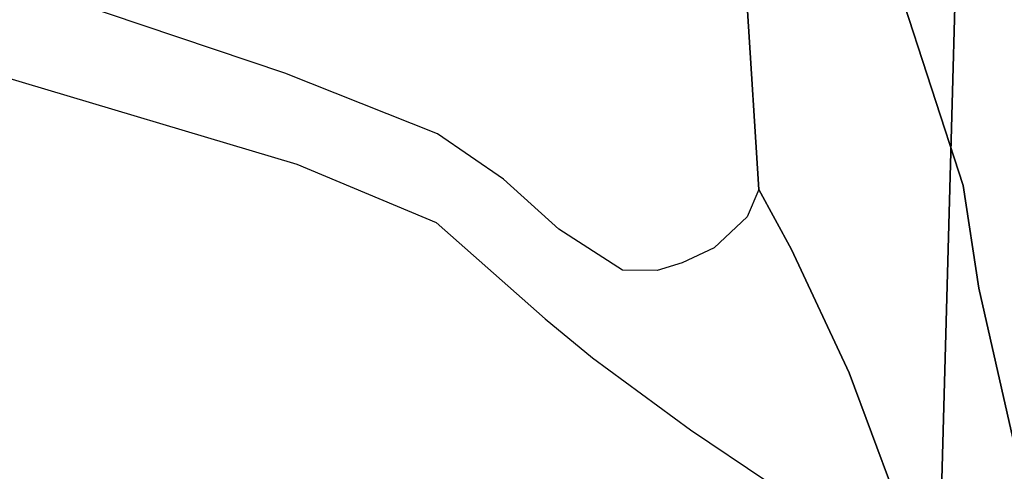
# Model space of a CAD drawing. Header units: millimetres. Extents: x -474437 to 165693, y -93174 to 980873.
# Tile 15 of 60: x -263645 to -212411, y 796494 to 820003. Entities that reach past the tile are written whole.
import ezdxf

# ---------------------------------------------------------------- set-up
doc = ezdxf.new("R2010")
doc.units = ezdxf.units.MM
doc.layers.get('0').update_dxf_attribs({"linetype": 'CONTINUOUS'})

msp = doc.modelspace()

# ---------------------------------------------------------------- linework, layer by layer
for points in [[(-225175.8, 811163, 3010), (-225795.8, 820733, 3710), (-225125.8, 829923, 3630), (-223935.8, 839383, 3310), (-222795.8, 844623, 2860), (-217425.8, 843153, 2610), (-218455.8, 829233, 3260), (-217845.8, 821523, 3270), (-214555.8, 811373, 3050)], [(-348625.8, 820723, 0), (-348525.8, 819703, 0), (-348215.8, 818833, 0), (-347415.8, 817643, 0), (-346755.8, 816903, 0), (-345775.8, 816113, 0), (-344615.8, 815403, 0), (-343385.8, 814373, 0), (-331595.8, 808433, 0), (-331525.8, 808383, 0), (-330425.8, 808473, 0), (-330205.8, 808463, 0), (-322505.8, 804903, 0), (-314615.8, 802223, 0), (-295815.8, 796713, 0), (-267915.8, 787603, 0), (-255355.8, 783733, 0), (-256325.8, 777843, 0), (-249935.8, 775493, 0), (-249935.8, 775493, 1310), (-248645.8, 795813, 1760), (-215725.8, 793553, 3220), (-215725.8, 793553, 0), (-214365.8, 843403, 0)], [(-230465.8, 806953, 2330), (-232275.8, 806963, 2140), (-235595.8, 809103, 1870), (-238465.8, 811703, 1640), (-241905.8, 814063, 1580), (-249845.8, 817213, 1580), (-264585.8, 822193, 1620), (-285895.8, 828643, 1640), (-299795.8, 833793, 1620), (-303665.8, 835523, 1590), (-305545.8, 830973, 1590), (-295655.8, 827293, 1760), (-277975.8, 821053, 1870), (-264695.8, 817093, 1860), (-249215.8, 812483, 1830), (-241965.8, 809453, 1850), (-236305.8, 804433, 1970), (-233845.8, 802393, 2030), (-228735.8, 798653, 2250), (-224765.8, 795973, 2330), (-219915.8, 792753, 2860), (-216225.8, 791503, 3180)], [(-277975.8, 821053, 1870), (-264695.8, 817093, 1860), (-249215.8, 812483, 1830), (-241965.8, 809453, 1850), (-236305.8, 804433, 1970), (-233845.8, 802393, 2030), (-228735.8, 798653, 2250), (-224765.8, 795973, 2330), (-219915.8, 792753, 2860), (-216225.8, 791503, 3180), (-218155.8, 795373, 3080), (-220475.8, 801613, 3020), (-223485.8, 808043, 3010), (-225175.8, 811163, 3010), (-225795.8, 809733, 2990), (-227505.8, 808133, 2790), (-229165.8, 807353, 2560), (-230465.8, 806953, 2330), (-232275.8, 806963, 2140), (-235595.8, 809103, 1870), (-238465.8, 811703, 1640), (-241905.8, 814063, 1580), (-249845.8, 817213, 1580), (-264585.8, 822193, 1620)], [(-211965.8, 798213, 3160), (-213735.8, 806033, 3060), (-214555.8, 811373, 3050), (-217845.8, 821523, 3270)], [(-225795.8, 820733, 3710), (-225175.8, 811163, 3010), (-223485.8, 808043, 3010), (-220475.8, 801613, 3020), (-218155.8, 795373, 3080), (-216225.8, 791503, 3180), (-214595.8, 786363, 3440), (-213075.8, 780363, 3480), (-211255.8, 776073, 3500)], [(-225175.8, 811163, 3010), (-225795.8, 809733, 2990), (-227505.8, 808133, 2790), (-229165.8, 807353, 2560), (-230465.8, 806953, 2330)], [(-225175.8, 811163, 3010), (-223485.8, 808043, 3010), (-220475.8, 801613, 3020), (-218155.8, 795373, 3080), (-216225.8, 791503, 3180)], [(-214555.8, 811373, 3050), (-213735.8, 806033, 3060), (-211965.8, 798213, 3160)]]:
    msp.add_polyline3d(points)
msp.add_polyline3d([(-210165.8, 793163, 3110), (-209695.8, 793213, 3350), (-209695.8, 793213, 0), (-210715.8, 797973, 0), (-203615.8, 806813, 0), (-199615.8, 808573, 0), (-198135.8, 809233, 0), (-194865.8, 820063, 0), (-188185.8, 842243, 0), (-190815.8, 841023, 0), (-214365.8, 843403, 0), (-215725.8, 793553, 0), (-215725.8, 793553, 3220)], close=True)

doc.saveas('drawing.dxf')
